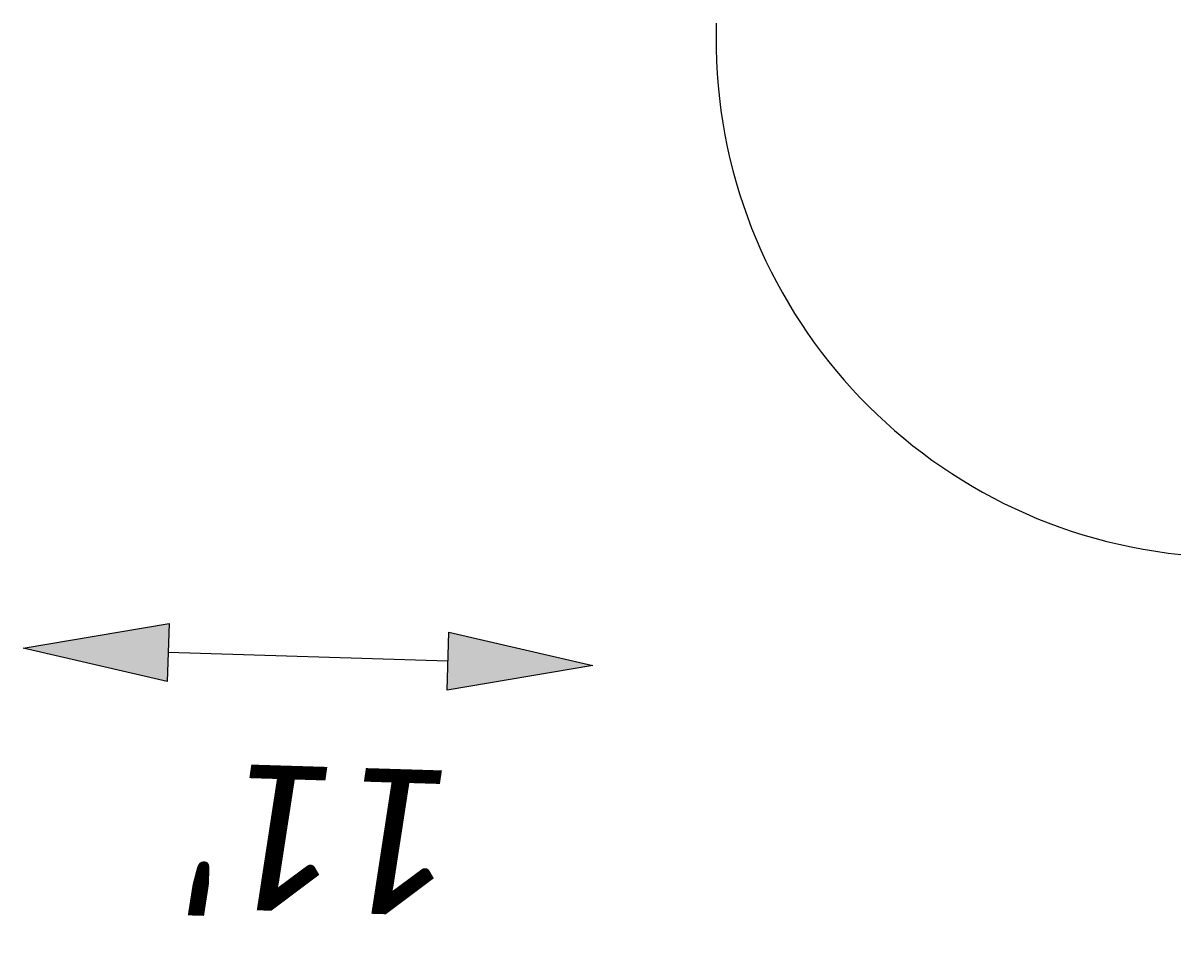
# Model space of a CAD drawing. Header units: feet. Extents: x 2386875 to 2386903, y 226863 to 227011.
# Tile 1 of 2: x 2386880 to 2386903, y 226863 to 226881. Entities that reach past the tile are written whole.
import ezdxf

# ---------------------------------------------------------------- set-up
doc = ezdxf.new("R2010")
doc.units = ezdxf.units.FT
doc.header["$MEASUREMENT"] = 0
doc.layers.add('SH_Text', color=7, linetype='Continuous')
doc.styles.add('Slanted-Normal', font='calibrii.ttf', dxfattribs={"height": 0.14})
doc.dimstyles.new('Dec-0  Slanted', dxfattribs={"dimtxt": 0.14, "dimasz": 0.14, "dimexe": 0.07, "dimexo": 0.07, "dimgap": 0.07, "dimtad": 1, "dimdec": 0, "dimzin": 3, "dimdsep": 46, "dimtxsty": 'Slanted-Normal', "dimblk": 'Dim1', "dimcen": 0, "dimclrd": 95, "dimclre": 95, "dimclrt": 7, "dimaunit": 1, "dimadec": 5, "dimazin": 3, "dimtfac": 1, "dimtdec": 0, "dimtmove": 1, "dimatfit": 0, "dimldrblk": 'Dim1', "dimfxl": 1, "dimtolj": 1, "dimtzin": 0, "dimlwd": -1, "dimlwe": -1, "dimarcsym": 0})

# ---------------------------------------------------------------- blocks, each defined once
blk = doc.blocks.new('Dim1')
h = blk.add_hatch(color=4)
h.dxf.hatch_style = 1
h.paths.add_polyline_path([(0, 0), (-1, -0.2), (-1, 0.2)])
at = {"color": 4}
blk.add_lwpolyline([(0, 0), (-1, -0.2), (-1, 0.2), (0, 0)], dxfattribs=at)
blk = doc.blocks.new('*D950')
at = {"layer": 'Defpoints', "color": 0, "transparency": 16777216}
for p in [(2386880.4, 226868.513), (2386880.4, 226868.513), (2386891.395, 226868.177)]:
    blk.add_point(p, dxfattribs=at)
at = {"layer": 'SH_Text', "color": 95, "linetype": 'Continuous', "transparency": 16777216}
blk.add_line((2386888.596, 226868.263), (2386883.199, 226868.428), dxfattribs=at)
at = {"layer": 'SH_Text', "color": 95, "transparency": 16777216, "xscale": 2.8, "yscale": 2.8, "zscale": 2.8}
for p, rotation in [((2386880.4, 226868.513), 178.2498972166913), ((2386891.395, 226868.177), 358.2498972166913)]:
    blk.add_blockref('Dim1', p, dxfattribs=dict(at, rotation=rotation))
at = {"layer": 'SH_Text', "color": 7, "transparency": 16777216, "insert": (2386886.229, 226864.821), "char_height": 2.8, "attachment_point": 5, "rotation": 178.2499, "style": 'Slanted-Normal'}
blk.add_mtext("\\A1;11'", dxfattribs=at)

msp = doc.modelspace()

# ---------------------------------------------------------------- linework, layer by layer
msp.add_arc((2386903.77, 226880.265), 10, 178.2499, 264.0856)

# ---------------------------------------------------------------- dimensions: what is measured, and where the dimension line sits
at = {"layer": 'SH_Text'}
dim = msp.add_linear_dim(base=(2386880.4, 226868.513), p1=(2386891.395, 226868.177), p2=(2386880.4, 226868.513), angle=178.2499, dimstyle='Dec-0  Slanted', override={"dimpost": "'", "dimtmove": 2}, dxfattribs=at)
dim.commit()
dim.dimension.update_dxf_attribs({"geometry": '*D950', "text_midpoint": (2386886.229, 226864.821), "dimtype": 161})

doc.saveas('drawing.dxf')
